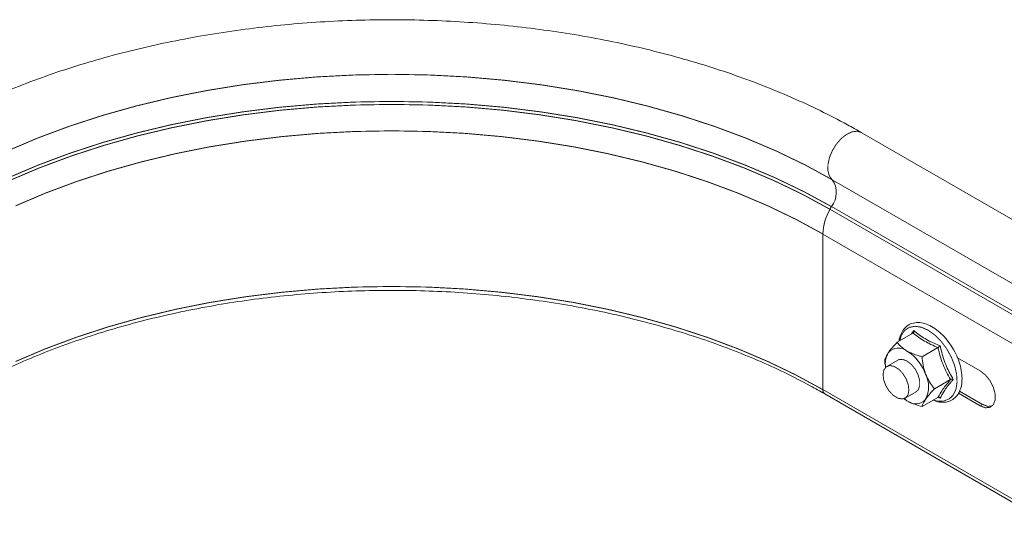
# Model space of a CAD drawing. Header units: millimetres. Extents: x 274 to 1864, y -1378 to 533.
# Tile 24 of 32: x 602 to 764, y 153 to 235. Entities that reach past the tile are written whole.
import ezdxf

# ---------------------------------------------------------------- set-up
doc = ezdxf.new("R2010")
doc.units = ezdxf.units.MM
doc.linetypes.add('K5LT32768', pattern=[0])
doc.linetypes.add('K5LT32769', pattern=[0])

msp = doc.modelspace()

# ---------------------------------------------------------------- linework, layer by layer
at = {"color": 7, "linetype": 'K5LT32768', "lineweight": 15}
for p, q in [((775.82, 195.81), (740.46, 216.22)), ((735.34, 203.63), (735.59, 204.07)), ((735.34, 203.63), (770.7, 183.22)), ((735.59, 204.07), (770.94, 183.66)), ((734.18, 174.07), (734.18, 199.58)), ((734.18, 199.58), (769.53, 179.17)), ((748.95, 183.33), (746.35, 181.83)), ((748.72, 183.24), (749.11, 183.75)), ((753.03, 180.97), (750.43, 179.47)), ((751.61, 181.89), (751.56, 181.86)), ((759.98, 177.14), (756.23, 179.31)), ((746.46, 178.92), (744.66, 177.88)), ((755.08, 175.71), (752.47, 174.21)), ((734.18, 174.07), (769.53, 153.66)), ((734.49, 173.39), (769.53, 153.15)), ((747.66, 172.68), (749.46, 173.72)), ((753.03, 172.81), (750.43, 171.3)), ((753.4, 172.69), (753.09, 172.83)), ((756.41, 173.48), (759.98, 171.42)), ((760.37, 171.65), (756.59, 173.83)), ((747.96, 172.24), (747.59, 172.54)), ((760.37, 171.65), (759.98, 171.42))]:
    msp.add_line(p, q, dxfattribs=at)
at = {"color": 8, "linetype": 'K5LT32769', "lineweight": 15, "true_color": 0x808080}
msp.add_line((735.71, 208.47), (770.71, 188.27), dxfattribs=at)
at = {"color": 7, "linetype": 'K5LT32768', "const_width": 0.15}
for points in [[(600.45, 213.2), (605.42, 215.31), (610.61, 217.24), (615.98, 218.99), (621.53, 220.55), (627.23, 221.92), (633.07, 223.08), (639.01, 224.04), (645.05, 224.78), (651.15, 225.32), (657.3, 225.64), (663.46, 225.75), (669.63, 225.64), (675.78, 225.32), (681.88, 224.78), (687.92, 224.04), (693.86, 223.08), (699.7, 221.92), (705.4, 220.55), (710.95, 218.99), (716.32, 217.24), (721.51, 215.31), (726.48, 213.2), (731.22, 210.92), (735.71, 208.47)], [(600.56, 208.78), (605.53, 210.89), (610.7, 212.82), (616.07, 214.57), (621.6, 216.12), (627.3, 217.49), (633.12, 218.65), (639.06, 219.6), (645.08, 220.35), (651.17, 220.88), (657.31, 221.2), (663.46, 221.31), (669.62, 221.2), (675.76, 220.88), (681.85, 220.35), (687.87, 219.6), (693.81, 218.65), (699.63, 217.49), (705.32, 216.12), (710.86, 214.57), (716.23, 212.82), (721.4, 210.89), (726.37, 208.78), (731.1, 206.5), (735.59, 204.07)], [(600.78, 208.33), (605.72, 210.43), (610.88, 212.35), (616.23, 214.09), (621.75, 215.65), (627.42, 217), (633.22, 218.16), (639.14, 219.11), (645.14, 219.86), (651.21, 220.39), (657.33, 220.71), (663.46, 220.82), (669.6, 220.71), (675.72, 220.39), (681.79, 219.86), (687.79, 219.11), (693.71, 218.16), (699.51, 217), (705.18, 215.65), (710.7, 214.09), (716.05, 212.35), (721.21, 210.43), (726.15, 208.33), (730.87, 206.06), (735.34, 203.63)], [(601.79, 204.2), (606.66, 206.27), (611.73, 208.16), (616.99, 209.88), (622.42, 211.4), (628, 212.74), (633.71, 213.88), (639.53, 214.81), (645.44, 215.54), (651.41, 216.07), (657.43, 216.38), (663.46, 216.49), (669.5, 216.38), (675.52, 216.07), (681.49, 215.54), (687.4, 214.81), (693.22, 213.88), (698.93, 212.74), (704.51, 211.4), (709.94, 209.88), (715.2, 208.16), (720.27, 206.27), (725.14, 204.2), (729.78, 201.97), (734.18, 199.58)], [(601.79, 178.69), (606.66, 180.76), (611.73, 182.65), (616.99, 184.37), (622.42, 185.89), (628, 187.23), (633.71, 188.37), (639.53, 189.3), (645.44, 190.03), (651.41, 190.56), (657.43, 190.88), (663.46, 190.98), (669.5, 190.88), (675.52, 190.56), (681.49, 190.03), (687.4, 189.3), (693.22, 188.37), (698.93, 187.23), (704.51, 185.89), (709.94, 184.37), (715.2, 182.65), (720.27, 180.76), (725.14, 178.69), (729.78, 176.46), (734.18, 174.07)], [(744.04, 176.56), (744.19, 177.31), (744.57, 177.82), (745.15, 178.02), (745.85, 177.88), (746.58, 177.44), (747.27, 176.73), (747.82, 175.85), (748.17, 174.9), (748.28, 173.99), (748.14, 173.24), (747.75, 172.74), (747.18, 172.54), (746.48, 172.67), (745.74, 173.12), (745.05, 173.83), (744.5, 174.71), (744.15, 175.66), (744.04, 176.56)], [(749.46, 173.72), (749.8, 174.03), (750.05, 174.69), (750.05, 175.54), (749.8, 176.48), (749.33, 177.41), (748.69, 178.2), (747.96, 178.77), (747.24, 179.04), (746.6, 178.98), (746.46, 178.92)], [(759.98, 171.42), (760.83, 171.1), (761.58, 171.17), (762.13, 171.61), (762.42, 172.38), (762.42, 173.37), (762.13, 174.47), (761.58, 175.55), (760.83, 176.48), (759.98, 177.14)], [(747.96, 172.24), (747.5, 172.54), (747.44, 172.59)], [(761.92, 171.38), (761.22, 171.33), (760.37, 171.65)]]:
    msp.add_lwpolyline(points, dxfattribs=at)
at = {"color": 8, "linetype": 'K5LT32769', "true_color": 0x808080, "const_width": 0.15}
for points in [[(735.71, 208.47), (735.24, 209.09), (735, 209.95), (735.01, 210.99), (735.26, 212.13), (735.75, 213.29), (736.42, 214.36), (737.24, 215.28), (738.13, 215.95), (739.02, 216.34), (739.85, 216.42), (740.46, 216.22)], [(755.55, 173.2), (755.99, 174.11), (756.18, 175.26), (756.11, 176.57), (755.8, 177.97), (755.24, 179.4), (754.49, 180.76), (753.56, 182), (752.53, 183.03), (751.43, 183.81), (750.33, 184.3), (749.29, 184.46), (748.37, 184.29), (747.61, 183.8), (747.06, 183.02), (746.76, 182.06)]]:
    msp.add_lwpolyline(points, dxfattribs=at)
at = {"color": 7, "linetype": 'K5LT32768', "lineweight": 15}
for centre, radius, start, end in [((732.66, 206.36), 3.72, 321.9545, 34.7637), ((742.76, 199.3), 8.59, 149.717, 178.1227), ((746.57, 178.7), 2.2, 50.7511, 139.4678), ((748, 178.33), 3.59, 149.8655, 189.5838), ((743.83, 173.94), 7.67, 20.2268, 57.3622), ((746.94, 174.55), 4.56, 333.4363, 26.5637), ((749.36, 173.94), 2.2, 230.7514, 319.4678)]:
    msp.add_arc(centre, radius, start, end, dxfattribs=at)
at = {"color": 8, "linetype": 'K5LT32769', "lineweight": 15, "true_color": 0x808080}
for centre, radius, start, end in [((734.93, 174), 0.755, 174.3823, 234.2566), ((753.44, 174.82), 2.66, 245.3722, 322.3056)]:
    msp.add_arc(centre, radius, start, end, dxfattribs=at)
at = {"color": 7, "linetype": 'K5LT32768', "lineweight": 15}
for points, knots in [([(740.46, 216.22), (739.71, 216.64), (737.52, 217.88), (733.75, 219.82), (729.08, 221.98), (724.22, 223.99), (719.19, 225.83), (714.01, 227.51), (708.68, 229.02), (703.23, 230.36), (697.66, 231.53), (692, 232.52), (686.26, 233.32), (680.46, 233.95), (674.6, 234.39), (668.72, 234.65), (662.82, 234.72), (656.92, 234.61), (651.05, 234.31), (645.2, 233.83), (639.41, 233.16), (633.69, 232.32), (628.05, 231.29), (622.51, 230.09), (617.08, 228.71), (611.78, 227.16), (606.63, 225.44), (601.64, 223.56), (596.82, 221.53), (592.19, 219.33), (588.78, 217.53), (586.91, 216.47), (586.47, 216.22)], [0, 0, 0, 0, 0.018379, 0.053145, 0.087899, 0.122638, 0.15736, 0.192064, 0.22675, 0.261419, 0.296072, 0.330712, 0.365339, 0.399957, 0.434567, 0.469173, 0.503776, 0.538378, 0.572983, 0.607592, 0.642207, 0.676831, 0.711467, 0.746117, 0.780782, 0.815467, 0.850171, 0.884897, 0.919645, 0.954416, 0.989209, 1, 1, 1, 1]), ([(592.44, 173.39), (593.14, 173.78), (595.17, 174.93), (598.69, 176.73), (603.06, 178.75), (607.63, 180.61), (612.38, 182.34), (617.29, 183.9), (622.34, 185.31), (627.53, 186.55), (632.83, 187.62), (638.23, 188.52), (643.71, 189.25), (649.25, 189.79), (654.84, 190.16), (660.46, 190.35), (666.08, 190.36), (671.7, 190.18), (677.29, 189.83), (682.83, 189.29), (688.32, 188.58), (693.72, 187.69), (699.03, 186.63), (704.23, 185.4), (709.3, 184), (714.22, 182.45), (718.98, 180.74), (723.56, 178.88), (727.95, 176.88), (731.58, 175.03), (733.7, 173.83), (734.49, 173.39)], [0, 0, 0, 0, 0.018663, 0.054185, 0.089716, 0.125252, 0.160796, 0.196347, 0.231905, 0.26747, 0.303042, 0.338618, 0.3742, 0.409785, 0.445373, 0.480963, 0.516554, 0.552145, 0.587735, 0.623323, 0.658907, 0.694487, 0.730063, 0.765632, 0.801194, 0.836749, 0.872296, 0.907833, 0.943362, 0.978882, 1, 1, 1, 1]), ([(752.28, 172.37), (752.43, 172.31), (752.95, 172.07), (753.82, 171.96), (754.83, 172.09), (755.67, 172.54), (756.22, 173.12), (756.64, 173.84), (756.93, 174.72), (757.03, 175.91), (756.9, 177.22), (756.55, 178.6), (755.99, 179.97), (755.24, 181.29), (754.35, 182.48), (753.35, 183.5), (752.26, 184.3), (751.15, 184.85), (750.05, 185.11), (749.01, 185.04), (748.11, 184.66), (747.4, 184.01), (746.93, 183.13), (746.69, 182.45), (746.68, 182.03), (746.68, 182.02)], [0, 0, 0, 0, 0.019483, 0.068772, 0.117097, 0.163514, 0.20573, 0.232078, 0.278736, 0.326446, 0.374991, 0.42362, 0.47214, 0.520602, 0.569098, 0.617709, 0.666548, 0.715703, 0.765051, 0.813722, 0.860601, 0.905985, 0.951268, 0.99784, 1, 1, 1, 1]), ([(749.11, 183.75), (749.11, 183.75), (749.12, 183.7), (749.12, 183.61), (749.09, 183.49), (749.03, 183.39), (748.98, 183.35), (748.95, 183.33)], [0, 0, 0, 0, 0.007912, 0.267521, 0.528594, 0.763796, 1, 1, 1, 1]), ([(753.03, 180.97), (752.27, 181.31), (750.72, 181.98), (749.55, 182.88), (748.95, 183.33)], [0, 0, 0, 0, 0.492149, 1, 1, 1, 1]), ([(749.11, 183.75), (749.25, 183.63), (749.94, 183.06), (751.29, 182.15), (752.73, 181.55), (753.4, 181.27)], [0, 0, 0, 0, 0.118084, 0.592259, 1, 1, 1, 1]), ([(744.9, 180.13), (744.96, 180.2), (745.31, 180.69), (745.84, 181.29), (746.33, 181.8), (746.35, 181.83)], [0, 0, 0, 0, 0.148484, 0.965571, 1, 1, 1, 1]), ([(746.35, 181.83), (746.75, 181.37), (747.2, 180.85), (747.89, 180.44), (747.96, 180.4)], [0, 0, 0, 0, 0.896033, 1, 1, 1, 1]), ([(753.4, 181.27), (753.4, 181.27), (753.38, 181.24), (753.32, 181.19), (753.22, 181.1), (753.12, 181.03), (753.06, 180.99), (753.03, 180.97)], [0, 0, 0, 0, 0.007912, 0.267521, 0.528594, 0.763796, 1, 1, 1, 1]), ([(755.08, 175.71), (754.65, 176.52), (753.78, 178.17), (753.29, 180.03), (753.03, 180.97)], [0, 0, 0, 0, 0.492148, 1, 1, 1, 1]), ([(753.4, 181.27), (753.46, 181.04), (753.72, 179.88), (754.34, 177.95), (755.16, 176.44), (755.55, 175.75)], [0, 0, 0, 0, 0.118082, 0.592259, 1, 1, 1, 1]), ([(744.31, 178.92), (744.33, 179.01), (744.41, 179.33), (744.69, 179.79), (744.9, 180.13)], [0, 0, 0, 0, 0.263255, 1, 1, 1, 1]), ([(747.96, 180.4), (748.58, 180.11), (749.35, 179.75), (750.25, 179.52), (750.43, 179.47)], [0, 0, 0, 0, 0.801464, 1, 1, 1, 1]), ([(750.43, 179.47), (750.53, 178.58), (750.65, 177.59), (750.99, 176.69), (751.03, 176.59)], [0, 0, 0, 0, 0.896036, 1, 1, 1, 1]), ([(744.51, 177.69), (744.45, 177.91), (744.34, 178.31), (744.32, 178.73), (744.31, 178.92)], [0, 0, 0, 0, 0.53081, 1, 1, 1, 1]), ([(751.03, 176.59), (751.36, 175.9), (751.78, 175.05), (752.36, 174.35), (752.47, 174.21)], [0, 0, 0, 0, 0.801463, 1, 1, 1, 1]), ([(753.03, 172.81), (753.28, 173.23), (753.77, 174.09), (754.64, 175.17), (755.08, 175.71)], [0, 0, 0, 0, 0.492148, 1, 1, 1, 1]), ([(755.55, 175.75), (755.43, 175.61), (754.86, 174.94), (754.03, 173.85), (753.6, 173.06), (753.4, 172.69)], [0, 0, 0, 0, 0.118083, 0.592258, 1, 1, 1, 1]), ([(755.08, 175.71), (755.11, 175.73), (755.17, 175.76), (755.29, 175.77), (755.42, 175.77), (755.51, 175.76), (755.55, 175.75), (755.55, 175.75)], [0, 0, 0, 0, 0.236204, 0.4714, 0.732473, 0.992086, 1, 1, 1, 1]), ([(751.03, 172.51), (751.08, 172.59), (751.43, 173.07), (751.96, 173.67), (752.45, 174.19), (752.47, 174.21)], [0, 0, 0, 0, 0.148486, 0.965571, 1, 1, 1, 1]), ([(753.03, 172.81), (753.06, 172.82), (753.12, 172.84), (753.22, 172.83), (753.32, 172.78), (753.38, 172.73), (753.4, 172.69), (753.4, 172.69)], [0, 0, 0, 0, 0.236205, 0.471393, 0.732481, 0.992064, 1, 1, 1, 1]), ([(750.43, 171.3), (749.63, 171.54), (748.74, 171.8), (748.04, 172.2), (747.96, 172.24)], [0, 0, 0, 0, 0.896037, 1, 1, 1, 1]), ([(750.43, 171.3), (750.45, 171.39), (750.53, 171.71), (750.82, 172.17), (751.03, 172.51)], [0, 0, 0, 0, 0.263253, 1, 1, 1, 1])]:
    msp.add_open_spline(points, degree=3, knots=knots, dxfattribs=at)

doc.saveas('drawing.dxf')
